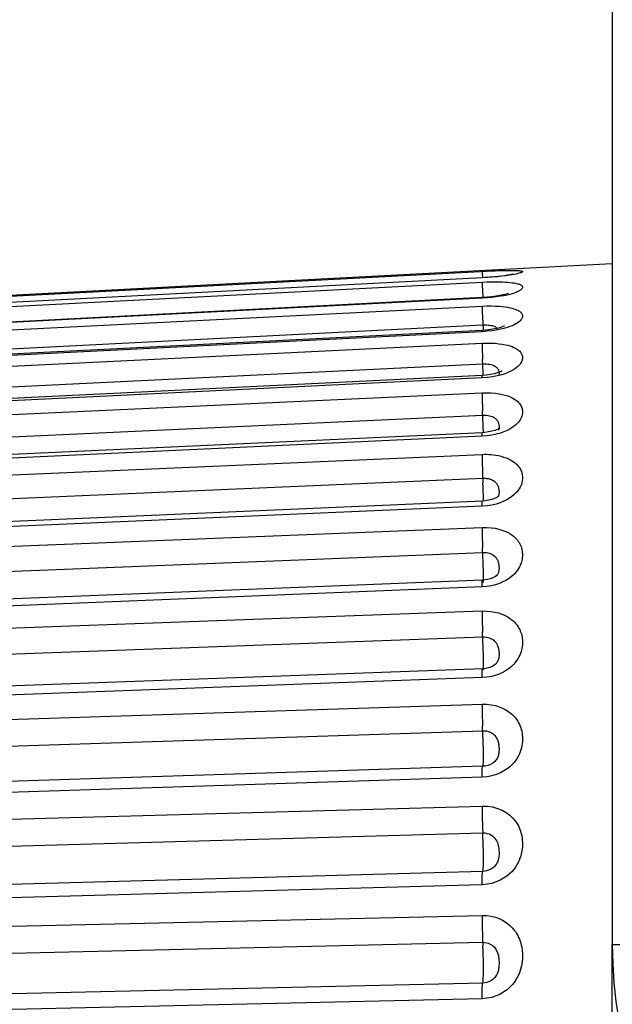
# Model space of a CAD drawing. Header units: millimetres. Extents: x -728 to -141, y -62 to 525.
# Tile 21 of 186: x -724.3 to -720.28, y 252.01 to 258.7. Entities that reach past the tile are written whole.
import ezdxf

# ---------------------------------------------------------------- set-up
doc = ezdxf.new("R2010")
doc.units = ezdxf.units.MM
doc.header["$LTSCALE"] = 23.1
doc.layers.add('R912005502_AM_0', color=7, linetype='CONTINUOUS')

msp = doc.modelspace()

# ---------------------------------------------------------------- linework, layer by layer
at = {"layer": 'R912005502_AM_0', "color": 7}
for p, q in [((-720.2757, 265.1633), (-720.2757, 252.4127)), ((-720.2757, 257.039), (-727.4349, 256.6637)), ((-721.1607, 256.9455), (-727.4349, 256.6172)), ((-721.1607, 256.9444), (-727.4349, 256.6162)), ((-727.4349, 256.5913), (-721.1607, 256.9153)), ((-721.1607, 256.9444), (-721.1607, 256.9455)), ((-721.1586, 256.8562), (-721.1565, 256.8101)), ((-721.1607, 256.8059), (-727.4349, 256.4818)), ((-721.1605, 256.8099), (-727.4348, 256.4859)), ((-727.4349, 256.4359), (-721.1607, 256.7522)), ((-721.1607, 256.5784), (-727.4349, 256.2621)), ((-721.1603, 256.5874), (-727.4346, 256.2711)), ((-727.4304, 256.3081), (-721.1561, 256.6243)), ((-721.1201, 256.6238), (-721.1099, 256.6227)), ((-721.0641, 256.5892), (-721.0943, 256.5845)), ((-727.4349, 256.1956), (-721.1607, 256.5007)), ((-721.1537, 256.3018), (-721.1575, 256.3908)), ((-727.4304, 256.0548), (-721.1561, 256.3599)), ((-721.1529, 256.2809), (-721.1537, 256.3018)), ((-721.0576, 256.298), (-721.0788, 256.2919)), ((-721.1607, 256.2646), (-727.4349, 255.9594)), ((-721.16, 256.2804), (-727.4342, 255.9753)), ((-721.1251, 256.2673), (-721.1607, 256.2646)), ((-721.1336, 256.2824), (-721.16, 256.2804)), ((-721.091, 256.2719), (-721.1251, 256.2673)), ((-721.0576, 256.2785), (-721.091, 256.2719)), ((-727.4349, 255.8732), (-721.1607, 256.1636)), ((-727.4304, 255.7209), (-721.1561, 256.0114)), ((-721.1415, 255.8935), (-721.1596, 255.8921)), ((-721.1528, 255.9243), (-721.1537, 255.9516)), ((-721.0485, 255.9125), (-721.0494, 255.9104)), ((-721.1607, 255.8677), (-727.4349, 255.5771)), ((-721.1596, 255.8921), (-727.4338, 255.6017)), ((-721.1264, 255.8706), (-721.1607, 255.8677)), ((-727.4349, 255.472), (-721.1607, 255.7447)), ((-727.4304, 255.31), (-721.1561, 255.5827)), ((-721.1521, 255.4669), (-721.1528, 255.4932)), ((-721.1591, 255.427), (-727.4333, 255.1543)), ((-721.0519, 255.458), (-721.052, 255.4579)), ((-721.1607, 255.3923), (-727.4349, 255.1194)), ((-721.1267, 255.3952), (-721.1607, 255.3923)), ((-721.0375, 255.4161), (-721.0649, 255.4074)), ((-727.4349, 254.9966), (-721.1607, 255.2486)), ((-727.4304, 254.8265), (-721.1561, 255.0786)), ((-721.1585, 254.8901), (-727.4327, 254.6381)), ((-721.056, 254.9283), (-721.0561, 254.9281)), ((-721.1607, 254.8434), (-727.4349, 254.5912)), ((-721.1284, 254.8462), (-721.1607, 254.8434)), ((-727.4349, 254.4521), (-721.1607, 254.6806)), ((-727.4304, 254.2759), (-721.1561, 254.5044)), ((-721.1578, 254.2872), (-727.4321, 254.0587)), ((-721.0628, 254.3259), (-721.0631, 254.3256)), ((-721.1607, 254.2272), (-727.4349, 253.9985)), ((-727.4349, 253.8444), (-721.1607, 254.0469)), ((-727.4304, 253.664), (-721.1561, 253.8666)), ((-721.1571, 253.6249), (-727.4313, 253.4225)), ((-721.1552, 253.6224), (-721.1548, 253.6226)), ((-721.1607, 253.5502), (-727.4349, 253.3475)), ((-727.4349, 253.1804), (-721.1607, 253.3546)), ((-727.4304, 252.9977), (-721.1561, 253.1721)), ((-721.1561, 252.9106), (-727.4304, 252.7364)), ((-721.1607, 252.8201), (-727.4349, 252.6456)), ((-721.127, 252.8232), (-721.1607, 252.8201)), ((-727.4349, 252.4671), (-721.1607, 252.6112)), ((-727.4304, 252.2842), (-721.1561, 252.4285)), ((-720.2757, 225.2708), (-720.2757, 252.4127)), ((-720.2757, 252.4127), (-719.1803, 252.4127)), ((-721.1561, 252.1514), (-727.4304, 252.0072)), ((-721.1607, 252.0447), (-727.4349, 251.9004))]:
    msp.add_line(p, q, dxfattribs=at)
for points in [[(-727.4349, 256.6601), (-721.1289, 256.99), (-721.0992, 256.9914), (-721.0715, 256.9925), (-721.0463, 256.9935)], [(-721.1607, 256.9884), (-721.1606, 256.9845), (-721.1602, 256.9752), (-721.1588, 256.9456)], [(-720.9498, 256.9689), (-720.9476, 256.9697), (-720.9484, 256.9695), (-720.9532, 256.9683), (-720.9615, 256.9666), (-720.9733, 256.9644), (-720.9883, 256.9619), (-721.0065, 256.9593), (-721.0279, 256.9566), (-721.0522, 256.9539), (-721.0793, 256.9512)], [(-721.0463, 256.9935), (-721.024, 256.9942), (-721.0042, 256.9947), (-720.9865, 256.9951), (-720.971, 256.9953), (-720.9575, 256.9953), (-720.9457, 256.9953), (-720.9357, 256.9951), (-720.927, 256.9948), (-720.9196, 256.9945), (-720.9132, 256.9941), (-720.9076, 256.9936), (-720.9028, 256.993), (-720.8986, 256.9924), (-720.8951, 256.9917), (-720.8922, 256.9909), (-720.8899, 256.9901), (-720.8882, 256.9892), (-720.8871, 256.9883), (-720.8865, 256.9873), (-720.8865, 256.9863), (-720.8869, 256.9852), (-720.8881, 256.9839), (-720.8899, 256.9826), (-720.8927, 256.9811), (-720.8966, 256.9794), (-720.9018, 256.9775), (-720.9086, 256.9754), (-720.9173, 256.9731), (-720.9281, 256.9706), (-720.9414, 256.9679), (-720.9575, 256.965), (-720.9768, 256.9619), (-721, 256.9587), (-721.0267, 256.9554)], [(-721.0267, 256.9554), (-721.0576, 256.9521), (-721.091, 256.9491), (-721.1251, 256.9466), (-721.1607, 256.9444)], [(-721.0793, 256.9512), (-721.109, 256.9488), (-721.1407, 256.9466), (-721.1607, 256.9455)], [(-721.1607, 256.9153), (-721.1285, 256.9167), (-721.0986, 256.9175), (-721.0707, 256.9177), (-721.0452, 256.9175), (-721.0228, 256.9169), (-721.0029, 256.916), (-720.9852, 256.9148), (-720.9697, 256.9133), (-720.9562, 256.9117), (-720.9445, 256.91), (-720.9345, 256.9082), (-720.926, 256.9064), (-720.9186, 256.9045), (-720.9123, 256.9025), (-720.9068, 256.9005), (-720.902, 256.8984), (-720.8979, 256.8962), (-720.8944, 256.8939), (-720.8916, 256.8915), (-720.8895, 256.8891), (-720.8879, 256.8866), (-720.8869, 256.8841), (-720.8864, 256.8815), (-720.8865, 256.8788), (-720.8872, 256.876), (-720.8886, 256.873), (-720.8907, 256.8699), (-720.8935, 256.8667), (-720.8972, 256.8634), (-720.9019, 256.8599), (-720.9074, 256.8565), (-720.914, 256.8529), (-720.9221, 256.8491), (-720.9317, 256.8451), (-720.9432, 256.841), (-720.9568, 256.8367), (-720.9728, 256.8322), (-720.9912, 256.8278), (-721.0124, 256.8233), (-721.0365, 256.819), (-721.0641, 256.8148)], [(-721.1607, 256.9153), (-721.1606, 256.9082), (-721.1602, 256.8957), (-721.1586, 256.8562)], [(-720.9843, 256.8378), (-720.9844, 256.8378), (-720.9898, 256.8358), (-721.001, 256.8324), (-721.0175, 256.8282), (-721.0391, 256.8238), (-721.0647, 256.8194), (-721.0941, 256.8155), (-721.1267, 256.8122), (-721.1605, 256.8099)], [(-721.0641, 256.8148), (-721.0943, 256.8112), (-721.1264, 256.8082), (-721.1607, 256.8059)], [(-721.1607, 256.8059), (-721.1606, 256.8098), (-721.1605, 256.8099)], [(-721.1607, 256.7522), (-721.1285, 256.7532), (-721.0986, 256.7535), (-721.0707, 256.7528), (-721.0452, 256.7514), (-721.0228, 256.7495), (-721.0029, 256.7471), (-720.9852, 256.7443), (-720.9697, 256.7413), (-720.9562, 256.7381), (-720.9445, 256.7348), (-720.9345, 256.7314), (-720.926, 256.728), (-720.9186, 256.7246), (-720.9123, 256.7211), (-720.9068, 256.7176), (-720.902, 256.714), (-720.8979, 256.7102), (-720.8944, 256.7064), (-720.8916, 256.7025), (-720.8895, 256.6985), (-720.8879, 256.6944), (-720.8869, 256.6903), (-720.8864, 256.6861), (-720.8865, 256.6819), (-720.8872, 256.6775), (-720.8886, 256.6729), (-720.8907, 256.6681), (-720.8935, 256.6631), (-720.8972, 256.6581), (-720.9019, 256.6529), (-720.9074, 256.6477), (-720.914, 256.6424), (-720.9221, 256.6368), (-720.9317, 256.6311), (-720.9432, 256.6251), (-720.9568, 256.619), (-720.9728, 256.6127), (-720.9912, 256.6065), (-721.0124, 256.6004), (-721.0365, 256.5946), (-721.0641, 256.5892)], [(-721.1607, 256.7522), (-721.1606, 256.7418), (-721.1602, 256.7263), (-721.1596, 256.7061), (-721.1586, 256.6818), (-721.1545, 256.5878)], [(-721.1607, 256.5784), (-721.1606, 256.5857), (-721.1603, 256.5874)], [(-721.0943, 256.5845), (-721.1264, 256.581), (-721.1607, 256.5784)], [(-721.0744, 256.5976), (-721.1019, 256.593), (-721.1323, 256.5894), (-721.1603, 256.5874)], [(-721.1561, 256.6243), (-721.1433, 256.6247), (-721.1313, 256.6245), (-721.1201, 256.6238)], [(-721.1099, 256.6227), (-721.1009, 256.6213), (-721.0929, 256.6196), (-721.0858, 256.6176), (-721.0795, 256.6155), (-721.0741, 256.6131), (-721.0693, 256.6107), (-721.0653, 256.6081), (-721.0618, 256.6055), (-721.0588, 256.6028)], [(-721.0096, 256.6167), (-721.0084, 256.6175), (-721.011, 256.6161), (-721.0191, 256.6127), (-721.0324, 256.6081), (-721.051, 256.6028), (-721.0744, 256.5976)], [(-721.0588, 256.6028), (-721.0562, 256.6001), (-721.054, 256.5973)], [(-721.1607, 256.5007), (-721.1289, 256.5015), (-721.0992, 256.5011), (-721.0715, 256.4996), (-721.0463, 256.4971), (-721.024, 256.4939), (-721.0041, 256.4902), (-720.9865, 256.486), (-720.971, 256.4815), (-720.9574, 256.4768), (-720.9457, 256.4719), (-720.9356, 256.4671), (-720.927, 256.4622), (-720.9196, 256.4574), (-720.9132, 256.4525), (-720.9076, 256.4476), (-720.9028, 256.4425), (-720.8986, 256.4374), (-720.8951, 256.4321), (-720.8922, 256.4267), (-720.8899, 256.4213), (-720.8882, 256.4158), (-720.8871, 256.4102), (-720.8865, 256.4047), (-720.8865, 256.3991), (-720.887, 256.3933), (-720.8881, 256.3872), (-720.89, 256.3807), (-720.8927, 256.3739), (-720.8966, 256.3665), (-720.9018, 256.3587), (-720.9086, 256.3504), (-720.9173, 256.3417), (-720.9281, 256.3327), (-720.9414, 256.3235), (-720.9575, 256.314), (-720.9768, 256.3046), (-721, 256.2952), (-721.0267, 256.2864), (-721.0576, 256.2785)], [(-721.1607, 256.5007), (-721.1606, 256.4872), (-721.1602, 256.4689), (-721.1596, 256.4462), (-721.1586, 256.4199), (-721.1575, 256.3908)], [(-721.1561, 256.3599), (-721.1434, 256.3601), (-721.1315, 256.3597), (-721.1204, 256.3587), (-721.1103, 256.3572), (-721.1013, 256.3553), (-721.0934, 256.353), (-721.0863, 256.3505), (-721.08, 256.3477), (-721.0746, 256.3447), (-721.0698, 256.3416), (-721.0657, 256.3385), (-721.0622, 256.3352), (-721.0592, 256.332), (-721.0566, 256.3286), (-721.0543, 256.3251)], [(-721.0294, 256.3091), (-721.0273, 256.311), (-721.0269, 256.3114), (-721.0318, 256.3085), (-721.042, 256.3038), (-721.0576, 256.298)], [(-721.0543, 256.3251), (-721.0523, 256.3216), (-721.0506, 256.3178), (-721.0491, 256.3141), (-721.0479, 256.3102), (-721.047, 256.3063), (-721.0463, 256.3026)], [(-721.0463, 256.3026), (-721.0458, 256.2989), (-721.0455, 256.2954), (-721.0455, 256.2921), (-721.0457, 256.2889), (-721.0462, 256.2859), (-721.047, 256.2829)], [(-721.1607, 256.2646), (-721.1606, 256.275), (-721.1602, 256.28), (-721.16, 256.2804)], [(-721.0788, 256.2919), (-721.1045, 256.2865), (-721.1336, 256.2824)], [(-721.1607, 256.1636), (-721.1285, 256.1641), (-721.0986, 256.1632), (-721.0707, 256.1607), (-721.0452, 256.157), (-721.0228, 256.1525), (-721.0029, 256.1473), (-720.9852, 256.1416), (-720.9697, 256.1355), (-720.9562, 256.1292), (-720.9445, 256.1228), (-720.9345, 256.1164), (-720.926, 256.11), (-720.9186, 256.1037), (-720.9123, 256.0974), (-720.9068, 256.0909), (-720.902, 256.0844), (-720.8979, 256.0778), (-720.8944, 256.071), (-720.8916, 256.0641), (-720.8895, 256.0571), (-720.8879, 256.0501), (-720.8869, 256.043), (-720.8864, 256.0358), (-720.8865, 256.0286), (-720.8872, 256.0211), (-720.8886, 256.0135), (-720.8907, 256.0054), (-720.8935, 255.9972), (-720.8972, 255.9889), (-720.9019, 255.9804), (-720.9074, 255.972), (-720.914, 255.9634), (-720.9221, 255.9545), (-720.9317, 255.9453), (-720.9432, 255.9359), (-720.9568, 255.9263), (-720.9728, 255.9167), (-720.9912, 255.9072), (-721.0124, 255.8981), (-721.0365, 255.8895), (-721.0641, 255.8817)], [(-721.1607, 256.1636), (-721.1606, 256.1472), (-721.1602, 256.1262), (-721.1596, 256.1013), (-721.1586, 256.0733), (-721.1575, 256.043)], [(-721.1537, 255.9516), (-721.1548, 255.9809), (-721.1575, 256.043)], [(-721.1561, 256.0114), (-721.1433, 256.0115), (-721.1313, 256.0109), (-721.1201, 256.0095), (-721.1099, 256.0075), (-721.1009, 256.005), (-721.0929, 256.0021), (-721.0858, 255.999), (-721.0795, 255.9955), (-721.0741, 255.9919), (-721.0693, 255.9881), (-721.0653, 255.9843), (-721.0618, 255.9804), (-721.0588, 255.9764), (-721.0562, 255.9724), (-721.054, 255.9682), (-721.052, 255.9639)], [(-721.052, 255.9639), (-721.0503, 255.9594), (-721.0489, 255.9549), (-721.0477, 255.9502), (-721.0468, 255.9456), (-721.0461, 255.941), (-721.0457, 255.9365), (-721.0455, 255.9321), (-721.0456, 255.9279), (-721.0459, 255.9238)], [(-721.152, 255.8927), (-721.1521, 255.8999), (-721.1528, 255.9243)], [(-721.0937, 255.9019), (-721.1162, 255.897), (-721.1415, 255.8935)], [(-721.059, 255.9138), (-721.0744, 255.9077), (-721.0937, 255.9019)], [(-721.0407, 255.9239), (-721.04, 255.9246), (-721.0417, 255.9233), (-721.048, 255.9193), (-721.059, 255.9138)], [(-721.0459, 255.9238), (-721.0464, 255.9199), (-721.0473, 255.9161), (-721.0485, 255.9125)], [(-721.1607, 255.8677), (-721.1606, 255.8813), (-721.1602, 255.8895), (-721.1596, 255.8921)], [(-721.0641, 255.8817), (-721.0943, 255.8752), (-721.1264, 255.8706)], [(-721.1607, 255.7447), (-721.1453, 255.7452), (-721.1298, 255.7451), (-721.1146, 255.7446), (-721.099, 255.7434), (-721.0829, 255.7417), (-721.0663, 255.7393), (-721.0491, 255.7361), (-721.0317, 255.732), (-721.0144, 255.7269), (-720.9976, 255.721), (-720.9816, 255.7142), (-720.9668, 255.7068), (-720.9537, 255.699), (-720.9421, 255.6909), (-720.9323, 255.683), (-720.9239, 255.6751), (-720.9168, 255.6674), (-720.9107, 255.6597), (-720.9054, 255.6519), (-720.9008, 255.644), (-720.8969, 255.636), (-720.8937, 255.6279), (-720.8911, 255.6197), (-720.889, 255.6114), (-720.8876, 255.6031), (-720.8867, 255.5947), (-720.8864, 255.5863), (-720.8866, 255.5777), (-720.8874, 255.5689), (-720.8889, 255.5598), (-720.8911, 255.5503), (-720.894, 255.5406), (-720.8978, 255.5308), (-720.9025, 255.521), (-720.9081, 255.5111), (-720.9149, 255.5011), (-720.923, 255.4907), (-720.9327, 255.4801), (-720.9443, 255.4692), (-720.958, 255.4581), (-720.9739, 255.4471), (-720.9924, 255.4362), (-721.0135, 255.4258), (-721.0375, 255.4161)], [(-721.1607, 255.7447), (-721.1606, 255.7256), (-721.1602, 255.7022), (-721.1596, 255.6753), (-721.1586, 255.6458), (-721.1575, 255.6146), (-721.1548, 255.552)], [(-721.1561, 255.5827), (-721.15, 255.5829), (-721.1438, 255.5828), (-721.1377, 255.5825), (-721.1314, 255.5819), (-721.125, 255.581), (-721.1183, 255.5798), (-721.1114, 255.5781), (-721.1045, 255.576), (-721.0975, 255.5734), (-721.0907, 255.5703), (-721.0843, 255.5667), (-721.0784, 255.5628), (-721.073, 255.5585), (-721.0684, 255.554), (-721.0644, 255.5495), (-721.061, 255.5449), (-721.0581, 255.5403), (-721.0556, 255.5356), (-721.0534, 255.5308), (-721.0515, 255.5259), (-721.0499, 255.5208), (-721.0486, 255.5155), (-721.0475, 255.5102), (-721.0466, 255.5049), (-721.046, 255.4996), (-721.0456, 255.4944), (-721.0455, 255.4893), (-721.0456, 255.4844), (-721.0459, 255.4795), (-721.0465, 255.4748), (-721.0475, 255.4702), (-721.0487, 255.4658), (-721.0503, 255.4616), (-721.0519, 255.458)], [(-721.1528, 255.4932), (-721.1537, 255.5218), (-721.1548, 255.552)], [(-721.1607, 255.3923), (-721.1606, 255.4088), (-721.1602, 255.4202), (-721.1596, 255.4261), (-721.1591, 255.427)], [(-721.0617, 255.4525), (-721.0754, 255.4454), (-721.0933, 255.4386), (-721.1143, 255.4329), (-721.1372, 255.4289), (-721.1591, 255.427)], [(-721.1516, 255.4277), (-721.1517, 255.4438), (-721.1521, 255.4669)], [(-721.0513, 255.4592), (-721.0507, 255.4601), (-721.05, 255.4612), (-721.0531, 255.4584), (-721.0617, 255.4525)], [(-721.0649, 255.4074), (-721.0949, 255.4002), (-721.1267, 255.3952)], [(-721.1607, 255.2486), (-721.1606, 255.2268), (-721.1602, 255.2013), (-721.1596, 255.1727), (-721.1586, 255.1421), (-721.1575, 255.1104)], [(-721.1607, 255.2486), (-721.1294, 255.2485), (-721.1002, 255.2465), (-721.0729, 255.2426), (-721.0479, 255.2371), (-721.0258, 255.2305), (-721.0061, 255.2231), (-720.9886, 255.215), (-720.9731, 255.2064), (-720.9594, 255.1976), (-720.9476, 255.1886), (-720.9375, 255.1797), (-720.9287, 255.1708), (-720.9212, 255.1621), (-720.9147, 255.1535), (-720.909, 255.1447), (-720.9041, 255.1359), (-720.8998, 255.127), (-720.8961, 255.1178), (-720.8931, 255.1086), (-720.8906, 255.0992), (-720.8887, 255.0898), (-720.8874, 255.0803), (-720.8866, 255.071), (-720.8864, 255.0616)], [(-721.1521, 254.9598), (-721.1528, 254.9876), (-721.1537, 255.0172), (-721.1548, 255.0479), (-721.1575, 255.1104)], [(-721.1561, 255.0786), (-721.1436, 255.0785), (-721.1319, 255.0775), (-721.1209, 255.0755), (-721.111, 255.0728), (-721.1021, 255.0696), (-721.0942, 255.0659), (-721.0871, 255.0618), (-721.0809, 255.0575), (-721.0754, 255.0529), (-721.0706, 255.0481), (-721.0665, 255.0433), (-721.0629, 255.0384), (-721.0599, 255.0335), (-721.0572, 255.0286), (-721.0549, 255.0235), (-721.0529, 255.0182), (-721.0511, 255.0127), (-721.0496, 255.0071), (-721.0483, 255.0013), (-721.0473, 254.9954), (-721.0465, 254.9895), (-721.0459, 254.9837), (-721.0456, 254.978), (-721.0455, 254.9724)], [(-720.8864, 255.0616), (-720.8866, 255.0522), (-720.8874, 255.0426), (-720.8888, 255.0325), (-720.8908, 255.0223), (-720.8936, 255.0117), (-720.8971, 255.001), (-720.9013, 254.9904), (-720.9065, 254.9798), (-720.9125, 254.9691), (-720.9196, 254.9581), (-720.9282, 254.9467), (-720.9384, 254.9351), (-720.9503, 254.9233), (-720.9642, 254.9114), (-720.9802, 254.8997), (-720.9986, 254.8883), (-721.0194, 254.8774), (-721.0428, 254.8673), (-721.0693, 254.8584)], [(-721.1516, 254.9129), (-721.1517, 254.9346), (-721.1521, 254.9598)], [(-721.0455, 254.9724), (-721.0456, 254.9669), (-721.0459, 254.9616), (-721.0465, 254.9563), (-721.0474, 254.9511), (-721.0485, 254.9461), (-721.05, 254.9412), (-721.0517, 254.9366), (-721.0538, 254.9321), (-721.056, 254.9283)], [(-721.1607, 254.8434), (-721.1606, 254.8627), (-721.1602, 254.8771), (-721.1596, 254.8863), (-721.1586, 254.89), (-721.1585, 254.8901)], [(-721.0867, 254.9064), (-721.1037, 254.8997), (-721.1234, 254.8944), (-721.1446, 254.8911), (-721.1585, 254.8901)], [(-721.1521, 254.882), (-721.1517, 254.8951), (-721.1516, 254.9129)], [(-721.0561, 254.9281), (-721.0563, 254.9278), (-721.0584, 254.9252), (-721.0637, 254.9203), (-721.0731, 254.9136), (-721.0867, 254.9064)], [(-721.1538, 254.8707), (-721.1528, 254.8738), (-721.1521, 254.882)], [(-721.0693, 254.8584), (-721.098, 254.8512), (-721.1284, 254.8462)], [(-721.1607, 254.6806), (-721.13, 254.6802), (-721.1012, 254.6779), (-721.0743, 254.6733), (-721.0495, 254.6671), (-721.0276, 254.6597), (-721.008, 254.6513), (-720.9905, 254.6423), (-720.9751, 254.6327), (-720.9614, 254.6228), (-720.9495, 254.6128), (-720.9392, 254.6028), (-720.9304, 254.5929), (-720.9227, 254.5832), (-720.9162, 254.5736), (-720.9104, 254.5639), (-720.9054, 254.5542), (-720.901, 254.5443), (-720.8972, 254.5343), (-720.894, 254.5241), (-720.8914, 254.5138), (-720.8894, 254.5034), (-720.8879, 254.493), (-720.8869, 254.4826), (-720.8864, 254.4721), (-720.8865, 254.4615), (-720.8871, 254.4508), (-720.8882, 254.4397), (-720.89, 254.4282), (-720.8926, 254.4163), (-720.8959, 254.4043), (-720.9, 254.3923), (-720.9049, 254.3802), (-720.9107, 254.3682), (-720.9176, 254.3559), (-720.926, 254.3432), (-720.9359, 254.3302), (-720.9477, 254.3169), (-720.9614, 254.3036), (-720.9773, 254.2904), (-720.9955, 254.2776), (-721.0161, 254.2654), (-721.0395, 254.2542), (-721.0662, 254.2441)], [(-721.1607, 254.6805), (-721.1606, 254.6565), (-721.1602, 254.6291), (-721.1596, 254.5992), (-721.1586, 254.5678), (-721.1575, 254.5359)], [(-721.1517, 254.357), (-721.1521, 254.3839), (-721.1528, 254.413), (-721.1537, 254.4433), (-721.1548, 254.4741), (-721.1575, 254.5359)], [(-721.1561, 254.5044), (-721.1439, 254.5043), (-721.1323, 254.5031), (-721.1215, 254.5009), (-721.1116, 254.4979), (-721.1028, 254.4944), (-721.0949, 254.4904), (-721.0879, 254.486), (-721.0817, 254.4813), (-721.0762, 254.4763), (-721.0714, 254.4712), (-721.0672, 254.466), (-721.0636, 254.4608), (-721.0605, 254.4555), (-721.0578, 254.4502), (-721.0555, 254.4447), (-721.0534, 254.4392), (-721.0516, 254.4333), (-721.05, 254.4274), (-721.0487, 254.4212), (-721.0476, 254.4149), (-721.0467, 254.4085), (-721.0461, 254.4022), (-721.0457, 254.3958), (-721.0455, 254.3895), (-721.0455, 254.3833), (-721.0458, 254.3772), (-721.0463, 254.3711), (-721.047, 254.3651), (-721.0481, 254.3592), (-721.0495, 254.3534), (-721.0512, 254.3479), (-721.0532, 254.3426)], [(-721.1517, 254.3129), (-721.1516, 254.3331), (-721.1517, 254.357)], [(-721.1607, 254.2272), (-721.1606, 254.249), (-721.1602, 254.2663), (-721.1596, 254.2787), (-721.1586, 254.2856), (-721.1578, 254.2872)], [(-721.0631, 254.3256), (-721.0651, 254.3232), (-721.0712, 254.3171), (-721.0805, 254.31), (-721.0931, 254.3028), (-721.1085, 254.2964), (-721.126, 254.2913), (-721.1447, 254.2881), (-721.1578, 254.2872)], [(-721.1528, 254.2856), (-721.1521, 254.2969), (-721.1517, 254.3129)], [(-721.0532, 254.3426), (-721.0556, 254.3375), (-721.0584, 254.3324), (-721.0618, 254.3273), (-721.0628, 254.3259)], [(-721.0662, 254.2441), (-721.0956, 254.2358), (-721.127, 254.2303), (-721.1607, 254.2272)], [(-721.1544, 254.2781), (-721.1537, 254.2794), (-721.1528, 254.2856)], [(-721.1607, 254.0469), (-721.1606, 254.0208), (-721.1602, 253.9918), (-721.1596, 253.9609), (-721.1586, 253.9291), (-721.1575, 253.8973)], [(-721.1607, 254.0469), (-721.1285, 254.0462), (-721.0986, 254.0431), (-721.0707, 254.0373), (-721.0452, 254.0297), (-721.0228, 254.0207), (-721.0029, 254.0107), (-720.9852, 253.9999), (-720.9697, 253.9886), (-720.9562, 253.9771), (-720.9445, 253.9654), (-720.9345, 253.9539), (-720.926, 253.9425), (-720.9186, 253.9314), (-720.9123, 253.9202), (-720.9068, 253.909), (-720.902, 253.8977), (-720.8979, 253.8861), (-720.8944, 253.8744), (-720.8916, 253.8626), (-720.8895, 253.8507), (-720.8879, 253.8388), (-720.8869, 253.8268), (-720.8864, 253.8148), (-720.8865, 253.8026), (-720.8872, 253.7902), (-720.8886, 253.7774), (-720.8907, 253.7641), (-720.8935, 253.7505), (-720.8972, 253.7368), (-720.9019, 253.723), (-720.9074, 253.7093), (-720.914, 253.6954), (-720.9221, 253.6812), (-720.9317, 253.6666), (-720.9432, 253.6516), (-720.9569, 253.6366), (-720.9728, 253.6216), (-720.9912, 253.607), (-721.0124, 253.593)], [(-721.1548, 253.6226), (-721.1537, 253.6268), (-721.1528, 253.6361), (-721.1521, 253.6504), (-721.1517, 253.669), (-721.1516, 253.6916), (-721.1517, 253.7174), (-721.1521, 253.7457), (-721.1528, 253.7757), (-721.1537, 253.8064), (-721.1548, 253.837), (-721.1575, 253.8973)], [(-721.1561, 253.8666), (-721.1433, 253.8663), (-721.1313, 253.8648), (-721.1201, 253.8621), (-721.1099, 253.8586), (-721.1009, 253.8544), (-721.0929, 253.8497), (-721.0858, 253.8446), (-721.0795, 253.8391), (-721.0741, 253.8334), (-721.0693, 253.8276), (-721.0653, 253.8217), (-721.0618, 253.8158), (-721.0588, 253.8098), (-721.0562, 253.8037), (-721.054, 253.7975), (-721.052, 253.7911), (-721.0503, 253.7843), (-721.0489, 253.7774), (-721.0477, 253.7704), (-721.0468, 253.7632), (-721.0461, 253.7559), (-721.0457, 253.7487), (-721.0455, 253.7416), (-721.0456, 253.7344), (-721.0459, 253.7274), (-721.0464, 253.7204), (-721.0473, 253.7134), (-721.0485, 253.7065), (-721.05, 253.6999), (-721.0519, 253.6935), (-721.0542, 253.6874), (-721.057, 253.6814), (-721.0602, 253.6754), (-721.0641, 253.6693), (-721.0688, 253.6633), (-721.0743, 253.6573), (-721.0762, 253.6555)], [(-721.1607, 253.5502), (-721.1606, 253.5744), (-721.1602, 253.5945), (-721.1596, 253.6098), (-721.1586, 253.62), (-721.1575, 253.6246), (-721.1571, 253.6249)], [(-721.0762, 253.6555), (-721.0881, 253.646), (-721.1026, 253.6378), (-721.1199, 253.6311), (-721.1389, 253.6267), (-721.1571, 253.6249)], [(-721.0124, 253.593), (-721.0366, 253.5801), (-721.0641, 253.5687), (-721.0943, 253.5595), (-721.1264, 253.5534), (-721.1607, 253.5502)], [(-721.1607, 253.3546), (-721.1606, 253.3267), (-721.1602, 253.2965), (-721.1596, 253.2649), (-721.1586, 253.233), (-721.1575, 253.2017), (-721.1561, 253.1721)], [(-721.1607, 253.3546), (-721.1245, 253.3535), (-721.0895, 253.3483), (-721.0553, 253.3386), (-721.0236, 253.3256), (-720.9964, 253.3102), (-720.9731, 253.2931), (-720.9538, 253.2752), (-720.9379, 253.2569), (-720.9249, 253.2384), (-720.9144, 253.2201), (-720.9061, 253.2022), (-720.8997, 253.1847), (-720.8948, 253.1681), (-720.8914, 253.1521), (-720.8889, 253.137), (-720.8874, 253.1223), (-720.8865, 253.1075), (-720.8865, 253.0926), (-720.8871, 253.0772), (-720.8886, 253.0616), (-720.891, 253.0458), (-720.8942, 253.03), (-720.8983, 253.0147), (-720.9032, 252.9997), (-720.9089, 252.9851), (-720.9158, 252.9705), (-720.924, 252.9555), (-720.9338, 252.9401), (-720.9454, 252.9244), (-720.9592, 252.9087), (-720.9751, 252.893), (-720.9936, 252.8779), (-721.0147, 252.8635), (-721.0385, 252.8503), (-721.0657, 252.8386), (-721.0955, 252.8292), (-721.127, 252.8232)], [(-721.1521, 252.9495), (-721.1517, 252.9706), (-721.1516, 252.9953), (-721.1517, 253.0227), (-721.1521, 253.0521), (-721.1528, 253.0827), (-721.1537, 253.1134), (-721.1548, 253.1435), (-721.1561, 253.1721)], [(-721.1561, 253.1721), (-721.1417, 253.1716), (-721.1276, 253.1692), (-721.1138, 253.1648), (-721.1012, 253.1589), (-721.0902, 253.1517), (-721.0809, 253.1437), (-721.0731, 253.1351), (-721.0667, 253.126), (-721.0614, 253.1166), (-721.0571, 253.1071), (-721.0537, 253.0973), (-721.051, 253.0875), (-721.049, 253.078), (-721.0476, 253.0686), (-721.0466, 253.0596), (-721.0459, 253.0508), (-721.0456, 253.0419), (-721.0455, 253.0332), (-721.0458, 253.0244), (-721.0464, 253.0157), (-721.0474, 253.0073), (-721.0488, 252.9992), (-721.0505, 252.9917), (-721.0525, 252.9846), (-721.0549, 252.978), (-721.0577, 252.9716), (-721.061, 252.9651), (-721.065, 252.9586), (-721.0697, 252.9521), (-721.0753, 252.9457), (-721.0817, 252.9394), (-721.0891, 252.9334), (-721.0976, 252.9277), (-721.1072, 252.9225), (-721.1123, 252.9201)], [(-721.1561, 252.9106), (-721.1548, 252.9128), (-721.1537, 252.9202), (-721.1528, 252.9325), (-721.1521, 252.9495)], [(-721.1607, 252.8201), (-721.1606, 252.8463), (-721.1602, 252.8689), (-721.1596, 252.8871), (-721.1586, 252.9003), (-721.1575, 252.9083), (-721.1561, 252.9106)], [(-721.1123, 252.9201), (-721.1181, 252.9179), (-721.13, 252.9142), (-721.1427, 252.9117), (-721.1561, 252.9106)], [(-721.1607, 252.6112), (-721.1606, 252.5818), (-721.1602, 252.5507), (-721.1596, 252.5188), (-721.1586, 252.4871), (-721.1575, 252.4567), (-721.1548, 252.4013)], [(-721.1607, 252.6112), (-721.1285, 252.6099), (-721.0986, 252.6059), (-721.0707, 252.5989), (-721.0452, 252.5897), (-721.0228, 252.5791), (-721.0029, 252.5673), (-720.9852, 252.5546), (-720.9697, 252.5414), (-720.9562, 252.5279), (-720.9445, 252.5143), (-720.9345, 252.501), (-720.926, 252.4878), (-720.9186, 252.4749), (-720.9123, 252.462), (-720.9068, 252.4491), (-720.902, 252.4361), (-720.8979, 252.4228), (-720.8944, 252.4093), (-720.8916, 252.3958), (-720.8895, 252.3822), (-720.8879, 252.3685), (-720.8869, 252.3548), (-720.8864, 252.3411), (-720.8865, 252.3272), (-720.8872, 252.313), (-720.8886, 252.2985), (-720.8907, 252.2834), (-720.8935, 252.268), (-720.8972, 252.2525), (-720.9019, 252.2369), (-720.9074, 252.2214), (-720.914, 252.2057), (-720.9221, 252.1896), (-720.9317, 252.1732), (-720.9432, 252.1564), (-720.9568, 252.1395), (-720.9728, 252.1228), (-720.9912, 252.1065), (-721.0124, 252.091), (-721.0365, 252.0768), (-721.0641, 252.0643), (-721.0943, 252.0543), (-721.1264, 252.0479), (-721.1607, 252.0447)], [(-721.1561, 252.4285), (-721.1433, 252.428), (-721.1313, 252.4261), (-721.1201, 252.423), (-721.1099, 252.4189), (-721.1009, 252.4141), (-721.0929, 252.4088), (-721.0858, 252.403), (-721.0795, 252.3968), (-721.0741, 252.3905), (-721.0693, 252.384), (-721.0653, 252.3774), (-721.0618, 252.3709), (-721.0588, 252.3643), (-721.0562, 252.3576), (-721.054, 252.3507), (-721.052, 252.3436), (-721.0503, 252.3362), (-721.0489, 252.3285), (-721.0477, 252.3207), (-721.0468, 252.3127), (-721.0461, 252.3046), (-721.0457, 252.2964), (-721.0455, 252.2883), (-721.0456, 252.2802), (-721.0459, 252.272), (-721.0464, 252.2639), (-721.0473, 252.2558), (-721.0485, 252.2477), (-721.05, 252.2399), (-721.0519, 252.2323), (-721.0542, 252.2251), (-721.057, 252.2179), (-721.0602, 252.2108), (-721.0641, 252.2037), (-721.0688, 252.1966), (-721.0743, 252.1896), (-721.0807, 252.1827), (-721.0882, 252.1761), (-721.0967, 252.1698), (-721.1064, 252.1641), (-721.1174, 252.1591), (-721.1295, 252.1552), (-721.1424, 252.1525), (-721.1561, 252.1514)], [(-721.1575, 252.1457), (-721.1548, 252.1567), (-721.1537, 252.1672), (-721.1528, 252.1824), (-721.1521, 252.202), (-721.1517, 252.2254), (-721.1516, 252.2518), (-721.1517, 252.2806), (-721.1521, 252.3108), (-721.1528, 252.3416), (-721.1537, 252.372), (-721.1548, 252.4013)], [(-721.1607, 252.0447), (-721.1606, 252.0727), (-721.1602, 252.0975), (-721.1596, 252.1183), (-721.1586, 252.1346), (-721.1575, 252.1457)]]:
    msp.add_lwpolyline(points, dxfattribs=at)
msp.add_arc((-717.2757, 252.4127), 3, 180, 256.63978, dxfattribs=at)

doc.saveas('drawing.dxf')
